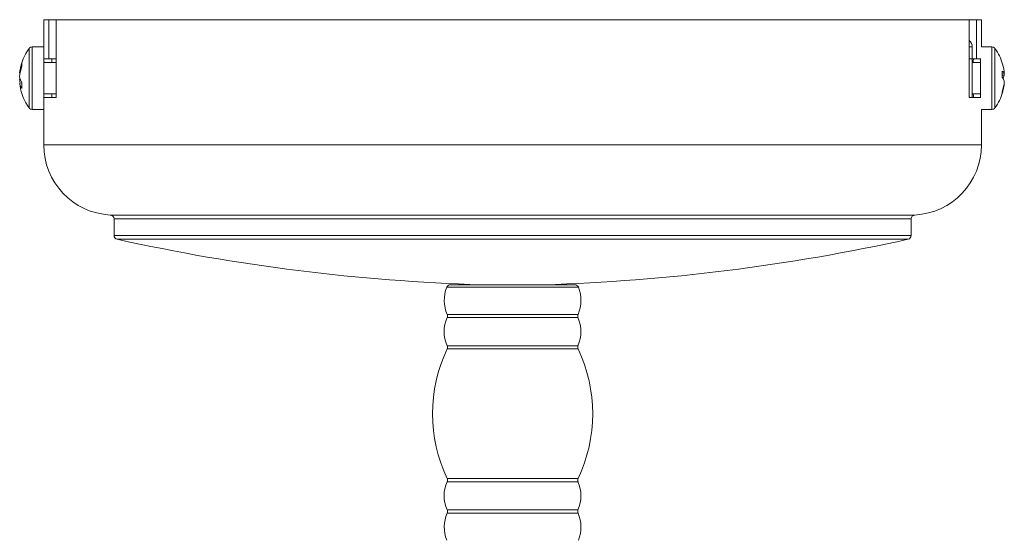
# Model space of a CAD drawing. Header units: millimetres. Extents: x -89 to 255, y -405 to 0.
# Tile 18 of 18: x -89 to 37, y -67 to 0. Entities that reach past the tile are written whole.
import ezdxf

# ---------------------------------------------------------------- set-up
doc = ezdxf.new("R2010")
doc.units = ezdxf.units.MM

msp = doc.modelspace()

# ---------------------------------------------------------------- linework, layer by layer
at = {"color": 7, "linetype": 'Continuous', "lineweight": 15}
for p, q in [((33.61, 0), (-86.39, 0)), ((32.02, -9.96), (32.02, 0)), ((32.97, 0), (32.97, -5)), ((33.61, -3.49), (33.61, 0)), ((-86.39, -16), (-86.39, 0)), ((-85.75, -5), (-85.75, 0)), ((-84.8, 0), (-84.8, -9.96)), ((-86.39, -3.48), (-87.87, -3.48)), ((32.43, -9.96), (32.43, -3.48)), ((34.94, -3.48), (33.61, -3.48)), ((-84.8, -5), (-86.37, -5)), ((33.54, -5), (32.02, -5)), ((33.46, -5), (33.46, -9.96)), ((-84.8, -5.48), (-86.39, -5.48)), ((33.46, -5.48), (32.43, -5.48)), ((-89.41, -6.86), (-89.46, -6.86)), ((36.52, -7.15), (36.25, -7.17)), ((36.26, -6.95), (36.52, -6.92)), ((-89.46, -7.67), (-89.36, -7.67)), ((-89.18, -8.07), (-89.46, -8.11)), ((36.5, -8.04), (36.52, -8.04)), ((-86.39, -9.48), (-84.8, -9.48)), ((-84.8, -9.96), (-86.37, -9.96)), ((33.54, -9.96), (32.02, -9.96)), ((32.43, -9.48), (33.46, -9.48)), ((-87.87, -11.48), (-86.39, -11.48)), ((33.61, -16), (33.61, -11.47)), ((33.61, -11.48), (34.94, -11.48)), ((-77.39, -25.49), (-77.39, -27.6)), ((24.61, -27.6), (24.61, -25.49)), ((-34.34, -33.91), (-18.44, -33.91)), ((-22.19, -33.91), (-22.19, -33.9))]:
    msp.add_line(p, q, dxfattribs=at)
at = {"color": 8, "linetype": 'Continuous', "lineweight": 15}
for p, q in [((-88.26, -11.28), (-88.26, -3.68)), ((-87.87, -11.48), (-87.87, -3.48)), ((32.43, -3.48), (32.02, -3.48)), ((34.94, -3.48), (34.94, -11.48)), ((35.33, -3.68), (35.33, -11.28)), ((-86.39, -16), (33.61, -16)), ((-77.86, -24.99), (25.08, -24.99)), ((24.61, -25.49), (-77.39, -25.49)), ((-77.39, -27.6), (24.61, -27.6)), ((24.22, -28.09), (-77, -28.09)), ((-17.98, -34.22), (-34.81, -34.22)), ((-34.76, -37.7), (-18.02, -37.7)), ((-18.02, -38.11), (-34.76, -38.11)), ((-18.01, -42.12), (-34.77, -42.12)), ((-34.76, -41.7), (-18.02, -41.7)), ((-34.77, -58.69), (-18.01, -58.69)), ((-18.02, -59.11), (-34.76, -59.11)), ((-34.76, -62.7), (-18.02, -62.7)), ((-18.02, -63.11), (-34.76, -63.11))]:
    msp.add_line(p, q, dxfattribs=at)
at = {"color": 7, "linetype": 'Continuous', "lineweight": 15, "flags": 128}
for points in [[(-86.39, -4.53), (-86.39, -4.62), (-86.37, -5)], [(-86.34, -5.48), (-86.35, -5.2), (-86.36, -5)], [(-85.34, -5.48), (-85.35, -5.2), (-85.36, -5)], [(32.58, -5), (32.56, -5.29), (32.56, -5.48)], [(36.52, -7.15), (36.51, -6.96), (36.5, -6.92)], [(-86.37, -9.96), (-86.39, -10.38), (-86.39, -10.43)], [(-86.36, -9.96), (-86.35, -9.67), (-86.34, -9.48)], [(-85.36, -9.96), (-85.35, -9.67), (-85.34, -9.48)], [(32.56, -9.48), (32.57, -9.77), (32.58, -9.96)]]:
    msp.add_lwpolyline(points, dxfattribs=at)
at = {"color": 7, "linetype": 'Continuous', "lineweight": 15}
for centre, radius, start, end in [((-82.99, -7.48), 6.5, 144.217, 171.4277), ((-87.87, -3.96), 0.48, 90, 144.217), ((31.43, -3.48), 1, 0, 54.0431), ((34.94, -3.96), 0.48, 35.783, 90), ((30.06, -7.48), 6.5, 15.996, 35.783), ((-84.47, -7.26), 5.01, 160.1545, 175.3835), ((-84.19, -7.72), 5.29, 160.6551, 175.336), ((-87.45, -5.76), 1.74, 173.2048, 186.7952), ((30.47, -7.36), 6.07, 4.1857, 15.988), ((-87.59, -6.99), 1.9, 189.3196, 213.0069), ((-87.85, -7.91), 1.63, 164.719, 171.4999), ((35.9, -7.15), 0.671, 20.3889, 58.7621), ((28.96, -7), 7.29, 356.6853, 3.3147), ((35.71, -8.1), 0.867, 19.5064, 51.8099), ((35.79, -6.91), 0.771, 311.7706, 341.7649), ((-84.3, -7.25), 5.18, 184.5943, 189.3879), ((-87.88, -7.85), 1.6, 189.2221, 215.7508), ((-84.46, -7.7), 5.01, 184.6174, 188.5717), ((-82.99, -7.48), 6.5, 188.5723, 215.783), ((-83.16, -8.4), 6.03, 176.3541, 183.6459), ((30.31, -7.36), 6.23, 342.2131, 355.7961), ((30.47, -7.6), 6.07, 341.9949, 355.8178), ((30.06, -7.48), 6.5, 324.217, 344.004), ((35.78, -9.37), 0.475, 346.9496, 13.0504), ((-87.87, -11), 0.48, 215.783, 270), ((34.94, -11), 0.48, 270, 324.217), ((-77.39, -16), 9, 180, 266.983), ((24.61, -16), 9, 273.017, 0), ((-77.89, -25.49), 0.5, 0, 86.983), ((25.11, -25.49), 0.5, 93.017, 180), ((-76.89, -27.6), 0.5, 180, 257.5356), ((24.11, -27.6), 0.5, 282.4644, 0), ((-22.59, 218.06), 252.09, 257.5356, 268.2266), ((-30.19, 218.06), 252.09, 271.7734, 282.4644), ((-34.34, -34.41), 0.5, 90, 157.5794), ((-18.44, -34.41), 0.5, 22.4206, 90), ((-30.71, -35.91), 4.43, 157.5794, 203.8955), ((-22.07, -35.91), 4.43, 336.1045, 22.4206), ((-35.22, -37.91), 0.5, 335.74, 23.8955), ((-17.56, -37.91), 0.5, 156.1045, 204.26), ((-30.78, -39.91), 4.37, 155.74, 204.2271), ((-22.01, -39.91), 4.37, 335.7729, 24.26), ((-17.38, -50.41), 19.26, 154.5236, 205.4764), ((-35.22, -41.91), 0.5, 334.5236, 24.2271), ((-17.56, -41.91), 0.5, 155.7729, 205.4764), ((-35.4, -50.41), 19.26, 334.5236, 25.4764), ((-30.78, -60.91), 4.37, 155.7729, 204.26), ((-35.22, -58.91), 0.5, 335.7729, 25.4764), ((-17.56, -58.91), 0.5, 154.5236, 204.2271), ((-22.01, -60.91), 4.37, 335.74, 24.2271), ((-35.22, -62.91), 0.5, 336.1045, 24.26), ((-17.56, -62.91), 0.5, 155.74, 203.8955), ((-30.71, -64.91), 4.43, 156.1045, 202.4206), ((-22.07, -64.91), 4.43, 337.5794, 23.8955)]:
    msp.add_arc(centre, radius, start, end, dxfattribs=at)

doc.saveas('drawing.dxf')
